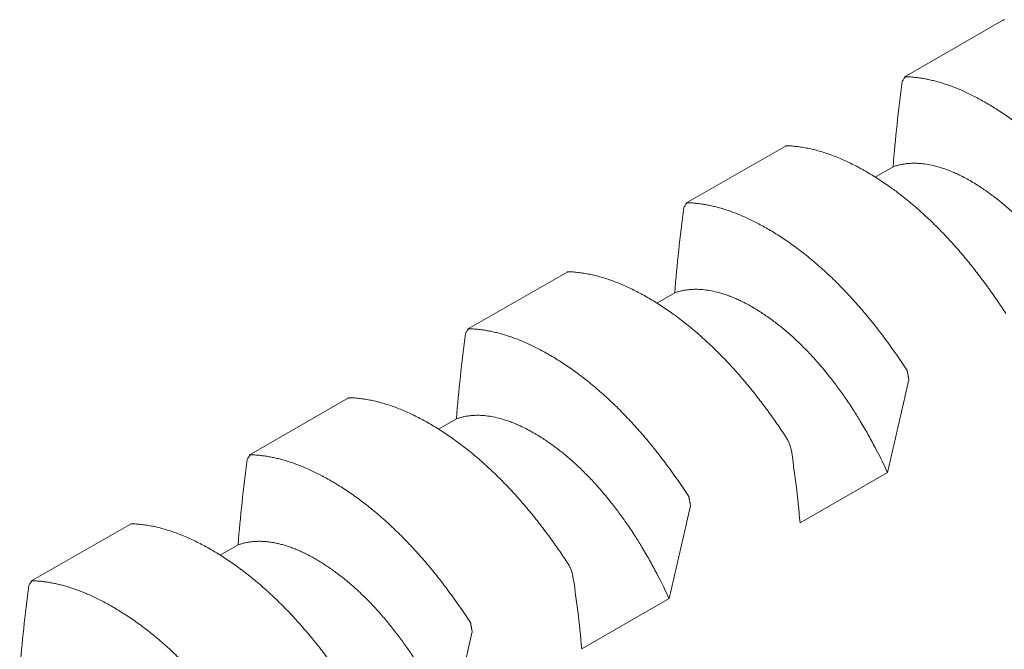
# Model space of a CAD drawing. Header units: millimetres. Extents: x 0 to 594, y 0 to 420.
# Tile 73 of 83: x 492.1 to 498.48, y 365.22 to 369.3. Entities that reach past the tile are written whole.
import ezdxf

# ---------------------------------------------------------------- set-up
doc = ezdxf.new("R2010")
doc.units = ezdxf.units.MM
doc.linetypes.add('K5LT_THIN', pattern=[0])
doc.layers.add('Системный слой', color=7, linetype='Continuous')

# ---------------------------------------------------------------- blocks, each defined once
blk = doc.blocks.new('U3')
at = {"layer": 'Системный слой', "color": 7, "linetype": 'K5LT_THIN', "lineweight": 18}
for p, q in [((497.833, 368.9259), (498.4757, 369.2969)), ((496.4188, 368.1094), (497.068, 368.4816)), ((497.7606, 368.3449), (497.6453, 368.2783)), ((495.0046, 367.2929), (495.6538, 367.6651)), ((496.3463, 367.5284), (496.2311, 367.4618)), ((493.5903, 366.4764), (494.233, 366.8474)), ((494.9321, 366.7119), (494.8169, 366.6453)), ((497.1587, 366.0378), (497.7243, 366.3644)), ((492.1761, 365.6599), (492.8254, 366.0321)), ((493.5179, 365.8954), (493.4027, 365.8288)), ((495.7444, 365.2213), (496.3101, 365.5479))]:
    blk.add_line(p, q, dxfattribs=at)
for points, knots in [([(498.4781, 369.2927), (498.4781, 369.2929), (498.4788, 369.2944), (498.4798, 369.2965), (498.4805, 369.2979), (498.4806, 369.2981), (498.4823, 369.2981)], [0.5459285, 0.5459285, 0.5459285, 0.5459285, 0.5612893, 0.7459796, 0.9001503, 1, 1, 1, 1]), ([(497.8353, 368.9218), (497.8338, 368.9197), (497.8294, 368.9134), (497.8233, 368.9047), (497.8197, 368.8979)], [0.4502903, 0.4502903, 0.4502903, 0.4502903, 0.6666667, 0.9852483, 0.9852483, 0.9852483, 0.9852483]), ([(497.8421, 368.9285), (497.8402, 368.9286), (497.8389, 368.9268), (497.8361, 368.9229), (497.8353, 368.9218)], [0, 0, 0, 0, 0.3333333, 0.4502903, 0.4502903, 0.4502903, 0.4502903]), ([(499.2654, 367.8409), (499.254, 367.8585), (499.2311, 367.8934), (499.1961, 367.9449), (499.1605, 367.9956), (499.1243, 368.0454), (499.0875, 368.0942), (499.0501, 368.142), (499.0123, 368.1887), (498.9741, 368.2341), (498.9356, 368.2783), (498.8968, 368.3211), (498.8578, 368.3626), (498.8187, 368.4026), (498.7794, 368.4411), (498.74, 368.4782), (498.7006, 368.5138), (498.6613, 368.5478), (498.6221, 368.5802), (498.5863, 368.6085), (498.5603, 368.6281), (498.5344, 368.6473), (498.5054, 368.6682), (498.4667, 368.6947), (498.4282, 368.7199), (498.3901, 368.7435), (498.3523, 368.7657), (498.315, 368.7864), (498.2784, 368.8055), (498.2425, 368.823), (498.2074, 368.839), (498.1731, 368.8534), (498.1397, 368.8665), (498.107, 368.8781), (498.075, 368.8884), (498.0438, 368.8975), (498.0131, 368.9053), (497.9831, 368.912), (497.9537, 368.9175), (497.925, 368.9219), (497.8968, 368.9252), (497.8692, 368.9275), (497.8511, 368.9283), (497.8421, 368.9285)], [0, 0, 0, 0, 0.02634, 0.052775, 0.079301, 0.105956, 0.132697, 0.159533, 0.186399, 0.213259, 0.240091, 0.266892, 0.293663, 0.320386, 0.347081, 0.373754, 0.400414, 0.427032, 0.453584, 0.479965, 0.499738, 0.506229, 0.532478, 0.558829, 0.585011, 0.611012, 0.636668, 0.662151, 0.687116, 0.711701, 0.735673, 0.75939, 0.782546, 0.805391, 0.827824, 0.850167, 0.872198, 0.894027, 0.915535, 0.936929, 0.958083, 0.979105, 1, 1, 1, 1]), ([(497.0639, 368.4762), (497.0639, 368.4764), (497.0646, 368.4779), (497.0656, 368.48), (497.0663, 368.4814), (497.0664, 368.4816), (497.068, 368.4816)], [0.5459243, 0.5459243, 0.5459243, 0.5459243, 0.5612868, 0.7459763, 0.9001478, 1, 1, 1, 1]), ([(497.068, 368.4816), (497.0794, 368.4813), (497.1023, 368.4801), (497.1373, 368.4768), (497.1729, 368.4718), (497.2091, 368.4651), (497.246, 368.4568), (497.2833, 368.4468), (497.3211, 368.4352), (497.3593, 368.4219), (497.3978, 368.4071), (497.4366, 368.3907), (497.4756, 368.3727), (497.5148, 368.3533), (497.554, 368.3324), (497.5934, 368.3101), (497.6328, 368.2863), (497.6722, 368.2613), (497.7114, 368.2351), (497.7472, 368.2099), (497.7731, 368.191), (497.799, 368.1716), (497.8281, 368.1492), (497.8667, 368.118), (497.9052, 368.0854), (497.9434, 368.0518), (497.9811, 368.0171), (498.0184, 367.9815), (498.0551, 367.945), (498.0909, 367.9081), (498.126, 367.8705), (498.1603, 367.8327), (498.1938, 367.7944), (498.2264, 367.7559), (498.2584, 367.717), (498.2897, 367.6777), (498.3204, 367.638), (498.3504, 367.5981), (498.3797, 367.5579), (498.4085, 367.5174), (498.4366, 367.4766), (498.4642, 367.4355), (498.4823, 367.4078), (498.4913, 367.3939)], [0, 0, 0, 0, 0.02634, 0.052775, 0.079301, 0.105956, 0.132697, 0.159533, 0.186399, 0.213259, 0.240091, 0.266892, 0.293663, 0.320386, 0.347081, 0.373754, 0.400414, 0.427032, 0.453584, 0.479965, 0.499738, 0.506229, 0.532478, 0.558829, 0.585011, 0.611012, 0.636668, 0.662151, 0.687116, 0.711701, 0.735673, 0.75939, 0.782546, 0.805391, 0.827824, 0.850167, 0.872198, 0.894026, 0.915535, 0.936929, 0.958083, 0.979105, 1, 1, 1, 1]), ([(497.7606, 368.3449), (497.7677, 368.3474), (497.7821, 368.3521), (497.8042, 368.3578), (497.827, 368.3623), (497.8503, 368.3654), (497.8749, 368.3674), (497.9019, 368.368), (497.9359, 368.3667), (497.9765, 368.3621), (498.0231, 368.3529), (498.066, 368.3412), (498.1035, 368.3285), (498.1344, 368.3166), (498.1635, 368.3041), (498.195, 368.2894), (498.23, 368.2716), (498.2686, 368.2499), (498.3042, 368.2282), (498.3369, 368.2069), (498.3664, 368.1866), (498.396, 368.1652), (498.4238, 368.1442), (498.4436, 368.1285), (498.4635, 368.1125), (498.4854, 368.0943), (498.5151, 368.0684), (498.5446, 368.0415), (498.5739, 368.0134), (498.6031, 367.9844), (498.6321, 367.9543), (498.6639, 367.9199), (498.6983, 367.881), (498.735, 367.8373), (498.7678, 367.7963), (498.7968, 367.7586), (498.822, 367.7247), (498.8467, 367.6904), (498.8713, 367.6551), (498.8967, 367.6174), (498.9275, 367.5701), (498.9666, 367.5072), (499.0121, 367.4294), (499.0544, 367.3517), (499.0861, 367.2899), (499.1129, 367.2356), (499.1288, 367.2021), (499.1386, 367.1808)], [0, 0, 0, 0, 0.019411, 0.038863, 0.058341, 0.077822, 0.097283, 0.118879, 0.142628, 0.177154, 0.211649, 0.246143, 0.269832, 0.291356, 0.31072, 0.330082, 0.35587, 0.381654, 0.407442, 0.426765, 0.446068, 0.465342, 0.484619, 0.499997, 0.503892, 0.523184, 0.542465, 0.561714, 0.580941, 0.600162, 0.619369, 0.638567, 0.663868, 0.688907, 0.713692, 0.731833, 0.74972, 0.767241, 0.784651, 0.803214, 0.823048, 0.853533, 0.892434, 0.93014, 0.957299, 0.973195, 1, 1, 1, 1]), ([(496.4279, 368.112), (496.426, 368.1121), (496.4247, 368.1103), (496.4219, 368.1064), (496.4211, 368.1053)], [0, 0, 0, 0, 0.3333333, 0.4502853, 0.4502853, 0.4502853, 0.4502853]), ([(497.8512, 367.0244), (497.8398, 367.042), (497.8169, 367.0769), (497.7819, 367.1284), (497.7463, 367.1791), (497.7101, 367.2289), (497.6733, 367.2777), (497.6359, 367.3255), (497.5981, 367.3722), (497.5599, 367.4176), (497.5214, 367.4618), (497.4826, 367.5046), (497.4436, 367.5461), (497.4045, 367.5861), (497.3652, 367.6246), (497.3258, 367.6617), (497.2864, 367.6973), (497.2471, 367.7313), (497.2079, 367.7637), (497.172, 367.792), (497.1461, 367.8116), (497.1202, 367.8308), (497.0911, 367.8517), (497.0525, 367.8782), (497.014, 367.9034), (496.9759, 367.9271), (496.9381, 367.9492), (496.9008, 367.9699), (496.8641, 367.989), (496.8283, 368.0065), (496.7932, 368.0225), (496.7589, 368.037), (496.7254, 368.05), (496.6928, 368.0616), (496.6608, 368.0719), (496.6295, 368.081), (496.5988, 368.0888), (496.5688, 368.0955), (496.5395, 368.101), (496.5107, 368.1054), (496.4826, 368.1087), (496.455, 368.111), (496.4369, 368.1118), (496.4279, 368.112)], [0, 0, 0, 0, 0.02634, 0.052775, 0.079301, 0.105956, 0.132697, 0.159533, 0.186399, 0.213258, 0.240091, 0.266892, 0.293663, 0.320386, 0.347081, 0.373754, 0.400413, 0.427032, 0.453584, 0.479964, 0.499738, 0.506229, 0.532478, 0.558829, 0.585011, 0.611012, 0.636668, 0.662151, 0.687116, 0.711701, 0.735673, 0.75939, 0.782546, 0.805391, 0.827824, 0.850167, 0.872198, 0.894026, 0.915535, 0.936929, 0.958083, 0.979105, 1, 1, 1, 1]), ([(496.4211, 368.1053), (496.4196, 368.1032), (496.4152, 368.0969), (496.4091, 368.0882), (496.4055, 368.0814)], [0.4502853, 0.4502853, 0.4502853, 0.4502853, 0.6666667, 0.9852484, 0.9852484, 0.9852484, 0.9852484]), ([(495.6497, 367.6597), (495.6497, 367.6599), (495.6504, 367.6614), (495.6514, 367.6635), (495.6521, 367.6649), (495.6522, 367.6651), (495.6538, 367.6651)], [0.545929, 0.545929, 0.545929, 0.545929, 0.5612896, 0.74598, 0.9001505, 1, 1, 1, 1]), ([(495.6538, 367.6651), (495.6652, 367.6648), (495.6881, 367.6636), (495.7231, 367.6603), (495.7587, 367.6553), (495.7949, 367.6486), (495.8317, 367.6403), (495.8691, 367.6303), (495.9069, 367.6187), (495.9451, 367.6054), (495.9836, 367.5906), (496.0224, 367.5742), (496.0614, 367.5562), (496.1005, 367.5368), (496.1398, 367.5159), (496.1792, 367.4936), (496.2186, 367.4698), (496.2579, 367.4448), (496.2971, 367.4186), (496.333, 367.3934), (496.3589, 367.3745), (496.3848, 367.3551), (496.4139, 367.3327), (496.4525, 367.3015), (496.491, 367.2689), (496.5291, 367.2353), (496.5669, 367.2006), (496.6042, 367.165), (496.6409, 367.1285), (496.6767, 367.0916), (496.7118, 367.054), (496.7461, 367.0162), (496.7796, 366.9779), (496.8122, 366.9394), (496.8442, 366.9005), (496.8755, 366.8612), (496.9062, 366.8215), (496.9361, 366.7816), (496.9655, 366.7414), (496.9943, 366.7009), (497.0224, 366.6601), (497.05, 366.619), (497.0681, 366.5913), (497.0771, 366.5774)], [0, 0, 0, 0, 0.02634, 0.052775, 0.079301, 0.105956, 0.132697, 0.159533, 0.186399, 0.213258, 0.240091, 0.266892, 0.293663, 0.320386, 0.347081, 0.373754, 0.400414, 0.427032, 0.453584, 0.479965, 0.499738, 0.506229, 0.532478, 0.558829, 0.585011, 0.611012, 0.636668, 0.662151, 0.687116, 0.711701, 0.735673, 0.75939, 0.782546, 0.805391, 0.827824, 0.850167, 0.872198, 0.894026, 0.915535, 0.936929, 0.958083, 0.979105, 1, 1, 1, 1]), ([(496.3463, 367.5284), (496.3534, 367.5309), (496.3678, 367.5356), (496.39, 367.5413), (496.4128, 367.5458), (496.436, 367.5489), (496.4607, 367.5509), (496.4877, 367.5515), (496.5217, 367.5502), (496.5623, 367.5456), (496.6089, 367.5364), (496.6518, 367.5247), (496.6893, 367.512), (496.7202, 367.5001), (496.7493, 367.4876), (496.7808, 367.4729), (496.8158, 367.4551), (496.8543, 367.4334), (496.89, 367.4117), (496.9227, 367.3904), (496.9522, 367.3701), (496.9818, 367.3487), (497.0095, 367.3277), (497.0294, 367.312), (497.0493, 367.296), (497.0712, 367.2778), (497.1009, 367.2519), (497.1304, 367.225), (497.1597, 367.197), (497.1889, 367.1679), (497.2179, 367.1378), (497.2497, 367.1034), (497.2841, 367.0645), (497.3208, 367.0208), (497.3536, 366.9799), (497.3826, 366.9421), (497.4078, 366.9082), (497.4325, 366.8739), (497.4571, 366.8386), (497.4824, 366.801), (497.5133, 366.7536), (497.5524, 366.6907), (497.5978, 366.6129), (497.6402, 366.5352), (497.6719, 366.4734), (497.6987, 366.4191), (497.7145, 366.3856), (497.7243, 366.3644)], [0, 0, 0, 0, 0.019411, 0.038863, 0.058341, 0.077822, 0.097283, 0.118879, 0.142628, 0.177154, 0.211649, 0.246143, 0.269832, 0.291356, 0.31072, 0.330082, 0.35587, 0.381654, 0.407442, 0.426765, 0.446068, 0.465342, 0.484619, 0.499997, 0.503892, 0.523184, 0.542465, 0.561714, 0.580941, 0.600162, 0.619369, 0.638567, 0.663868, 0.688907, 0.713692, 0.731833, 0.74972, 0.767241, 0.784651, 0.803214, 0.823048, 0.853533, 0.892434, 0.93014, 0.957299, 0.973195, 1, 1, 1, 1]), ([(495.0069, 367.2888), (495.0054, 367.2867), (495.0009, 367.2804), (494.9949, 367.2717), (494.9913, 367.2649)], [0.4502898, 0.4502898, 0.4502898, 0.4502898, 0.6666667, 0.9852483, 0.9852483, 0.9852483, 0.9852483]), ([(495.0137, 367.2955), (495.0118, 367.2956), (495.0105, 367.2938), (495.0077, 367.2899), (495.0069, 367.2888)], [0, 0, 0, 0, 0.3333333, 0.4502898, 0.4502898, 0.4502898, 0.4502898]), ([(496.4369, 366.2079), (496.4256, 366.2255), (496.4027, 366.2604), (496.3677, 366.3119), (496.3321, 366.3626), (496.2959, 366.4124), (496.259, 366.4612), (496.2217, 366.509), (496.1839, 366.5557), (496.1457, 366.6011), (496.1072, 366.6453), (496.0684, 366.6881), (496.0294, 366.7296), (495.9902, 366.7696), (495.951, 366.8081), (495.9116, 366.8452), (495.8722, 366.8808), (495.8328, 366.9148), (495.7936, 366.9472), (495.7578, 366.9755), (495.7319, 366.9952), (495.706, 367.0143), (495.6769, 367.0352), (495.6383, 367.0617), (495.5998, 367.0869), (495.5616, 367.1106), (495.5239, 367.1327), (495.4866, 367.1534), (495.4499, 367.1725), (495.4141, 367.19), (495.379, 367.206), (495.3447, 367.2205), (495.3112, 367.2335), (495.2786, 367.2451), (495.2466, 367.2554), (495.2153, 367.2645), (495.1846, 367.2723), (495.1546, 367.279), (495.1253, 367.2845), (495.0965, 367.2889), (495.0684, 367.2922), (495.0408, 367.2945), (495.0227, 367.2953), (495.0137, 367.2955)], [0, 0, 0, 0, 0.02634, 0.052775, 0.079301, 0.105956, 0.132697, 0.159533, 0.186399, 0.213259, 0.240091, 0.266892, 0.293663, 0.320386, 0.347081, 0.373754, 0.400414, 0.427032, 0.453584, 0.479965, 0.499738, 0.506229, 0.532478, 0.558829, 0.585011, 0.611012, 0.636668, 0.662151, 0.687116, 0.711701, 0.735673, 0.75939, 0.782546, 0.805391, 0.827824, 0.850167, 0.872198, 0.894027, 0.915535, 0.936929, 0.958083, 0.979105, 1, 1, 1, 1]), ([(497.8621, 366.9628), (497.8629, 366.9636), (497.8625, 366.966), (497.8618, 366.9702), (497.861, 366.9754), (497.86, 366.981), (497.8592, 366.9858), (497.8584, 366.9905), (497.8575, 366.9956), (497.8563, 367.0022), (497.8549, 367.0104), (497.8536, 367.0175), (497.8529, 367.0212), (497.8528, 367.0218), (497.8512, 367.0244)], [0.0207323, 0.0207323, 0.0207323, 0.0207323, 0.0428738, 0.0907082, 0.1467339, 0.1992068, 0.2507104, 0.2970713, 0.3612259, 0.4410504, 0.5612888, 0.745979, 0.9001498, 1, 1, 1, 1]), ([(497.7243, 366.3644), (497.7301, 366.3891), (497.7388, 366.4262), (497.7504, 366.476), (497.7591, 366.5134), (497.7679, 366.551), (497.7765, 366.5884), (497.7852, 366.626), (497.7939, 366.6636), (497.8054, 366.7135), (497.8196, 366.7758), (497.8395, 366.863), (497.8537, 366.9254), (497.8621, 366.9628)], [0, 0, 0, 0, 0.123718, 0.186012, 0.249454, 0.311365, 0.374222, 0.437076, 0.499829, 0.562449, 0.68732, 0.812104, 1, 1, 1, 1]), ([(494.2354, 366.8432), (494.2355, 366.8434), (494.2362, 366.8449), (494.2372, 366.847), (494.2378, 366.8484), (494.238, 366.8486), (494.2396, 366.8486)], [0.5459248, 0.5459248, 0.5459248, 0.5459248, 0.5612871, 0.7459767, 0.9001481, 1, 1, 1, 1]), ([(494.2396, 366.8486), (494.251, 366.8483), (494.2739, 366.8471), (494.3089, 366.8438), (494.3445, 366.8388), (494.3807, 366.8321), (494.4175, 366.8238), (494.4549, 366.8138), (494.4927, 366.8022), (494.5309, 366.7889), (494.5694, 366.7741), (494.6082, 366.7577), (494.6472, 366.7397), (494.6863, 366.7203), (494.7256, 366.6994), (494.765, 366.6771), (494.8044, 366.6534), (494.8437, 366.6283), (494.8829, 366.6021), (494.9187, 366.5769), (494.9447, 366.558), (494.9706, 366.5386), (494.9996, 366.5162), (495.0383, 366.485), (495.0768, 366.4524), (495.1149, 366.4188), (495.1527, 366.3841), (495.19, 366.3485), (495.2266, 366.312), (495.2625, 366.2751), (495.2976, 366.2375), (495.3319, 366.1997), (495.3653, 366.1614), (495.398, 366.1229), (495.43, 366.084), (495.4612, 366.0447), (495.4919, 366.005), (495.5219, 365.9651), (495.5513, 365.9249), (495.58, 365.8844), (495.6082, 365.8436), (495.6358, 365.8025), (495.6539, 365.7748), (495.6628, 365.761)], [0, 0, 0, 0, 0.02634, 0.052775, 0.079301, 0.105956, 0.132697, 0.159533, 0.186399, 0.213259, 0.240091, 0.266892, 0.293663, 0.320386, 0.347081, 0.373754, 0.400414, 0.427032, 0.453584, 0.479965, 0.499738, 0.506229, 0.532478, 0.558829, 0.585011, 0.611012, 0.636668, 0.662151, 0.687116, 0.711701, 0.735673, 0.75939, 0.782546, 0.805391, 0.827824, 0.850167, 0.872198, 0.894026, 0.915535, 0.936929, 0.958083, 0.979105, 1, 1, 1, 1]), ([(494.9321, 366.7119), (494.9392, 366.7144), (494.9536, 366.7191), (494.9758, 366.7248), (494.9985, 366.7293), (495.0218, 366.7324), (495.0465, 366.7344), (495.0735, 366.735), (495.1075, 366.7337), (495.1481, 366.7291), (495.1947, 366.7199), (495.2375, 366.7082), (495.2751, 366.6955), (495.306, 366.6836), (495.3351, 366.6711), (495.3666, 366.6564), (495.4015, 366.6386), (495.4401, 366.6169), (495.4758, 366.5952), (495.5085, 366.5739), (495.538, 366.5536), (495.5676, 366.5322), (495.5953, 366.5112), (495.6152, 366.4955), (495.6351, 366.4795), (495.657, 366.4613), (495.6866, 366.4354), (495.7162, 366.4085), (495.7455, 366.3805), (495.7747, 366.3514), (495.8037, 366.3213), (495.8355, 366.2869), (495.8698, 366.248), (495.9066, 366.2043), (495.9394, 366.1634), (495.9684, 366.1256), (495.9936, 366.0917), (496.0182, 366.0574), (496.0429, 366.0221), (496.0682, 365.9845), (496.0991, 365.9371), (496.1382, 365.8742), (496.1836, 365.7964), (496.226, 365.7187), (496.2577, 365.6569), (496.2844, 365.6026), (496.3003, 365.5691), (496.3101, 365.5479)], [0, 0, 0, 0, 0.019411, 0.038863, 0.058341, 0.077822, 0.097283, 0.118879, 0.142628, 0.177154, 0.211649, 0.246143, 0.269832, 0.291356, 0.31072, 0.330082, 0.35587, 0.381654, 0.407442, 0.426765, 0.446068, 0.465342, 0.484619, 0.499997, 0.503892, 0.523184, 0.542465, 0.561714, 0.580941, 0.600162, 0.619369, 0.638567, 0.663868, 0.688907, 0.713692, 0.731833, 0.74972, 0.767241, 0.784651, 0.803214, 0.823048, 0.853533, 0.892434, 0.93014, 0.957299, 0.973195, 1, 1, 1, 1]), ([(497.0771, 366.5774), (497.079, 366.5744), (497.0809, 366.5697), (497.0885, 366.5511), (497.0959, 366.5326), (497.0995, 366.5225)], [0, 0, 0, 0, 0.3333333, 0.6666667, 0.9852484, 0.9852484, 0.9852484, 0.9852484]), ([(493.5927, 366.4723), (493.5912, 366.4702), (493.5867, 366.4639), (493.5807, 366.4552), (493.5771, 366.4484)], [0.4502847, 0.4502847, 0.4502847, 0.4502847, 0.6666667, 0.9852484, 0.9852484, 0.9852484, 0.9852484]), ([(493.5995, 366.479), (493.5976, 366.4791), (493.5963, 366.4773), (493.5935, 366.4734), (493.5927, 366.4723)], [0, 0, 0, 0, 0.3333333, 0.4502847, 0.4502847, 0.4502847, 0.4502847]), ([(495.0227, 365.3914), (495.0114, 365.409), (494.9885, 365.4439), (494.9535, 365.4954), (494.9179, 365.5461), (494.8816, 365.5959), (494.8448, 365.6447), (494.8075, 365.6925), (494.7697, 365.7392), (494.7315, 365.7846), (494.693, 365.8288), (494.6542, 365.8716), (494.6152, 365.9131), (494.576, 365.9531), (494.5368, 365.9916), (494.4974, 366.0287), (494.458, 366.0643), (494.4186, 366.0983), (494.3794, 366.1307), (494.3436, 366.159), (494.3177, 366.1787), (494.2918, 366.1978), (494.2627, 366.2187), (494.224, 366.2452), (494.1855, 366.2704), (494.1474, 366.2941), (494.1097, 366.3162), (494.0724, 366.3369), (494.0357, 366.356), (493.9999, 366.3735), (493.9647, 366.3895), (493.9305, 366.404), (493.897, 366.417), (493.8644, 366.4286), (493.8324, 366.4389), (493.8011, 366.448), (493.7704, 366.4558), (493.7404, 366.4625), (493.711, 366.468), (493.6823, 366.4724), (493.6541, 366.4757), (493.6266, 366.478), (493.6085, 366.4788), (493.5995, 366.479)], [0, 0, 0, 0, 0.02634, 0.052775, 0.079301, 0.105956, 0.132697, 0.159533, 0.186399, 0.213258, 0.240091, 0.266892, 0.293663, 0.320386, 0.347081, 0.373754, 0.400413, 0.427032, 0.453584, 0.479964, 0.499738, 0.506229, 0.532478, 0.558829, 0.585011, 0.611012, 0.636668, 0.662151, 0.687116, 0.711701, 0.735673, 0.75939, 0.782546, 0.805391, 0.827824, 0.850167, 0.872198, 0.894026, 0.915535, 0.936929, 0.958083, 0.979105, 1, 1, 1, 1]), ([(496.4479, 366.1463), (496.4487, 366.1471), (496.4483, 366.1495), (496.4476, 366.1537), (496.4467, 366.1589), (496.4458, 366.1645), (496.445, 366.1693), (496.4442, 366.174), (496.4433, 366.1791), (496.4421, 366.1857), (496.4407, 366.1939), (496.4394, 366.201), (496.4387, 366.2047), (496.4386, 366.2053), (496.4369, 366.2079)], [0.0207323, 0.0207323, 0.0207323, 0.0207323, 0.0428737, 0.0907079, 0.1467335, 0.1992061, 0.2507096, 0.2970702, 0.3612244, 0.4410485, 0.5612863, 0.745976, 0.9001477, 1, 1, 1, 1]), ([(496.3101, 365.5479), (496.3159, 365.5726), (496.3246, 365.6097), (496.3362, 365.6595), (496.3449, 365.6969), (496.3536, 365.7345), (496.3623, 365.7719), (496.371, 365.8096), (496.3797, 365.8471), (496.3911, 365.897), (496.4054, 365.9593), (496.4253, 366.0465), (496.4395, 366.1089), (496.4479, 366.1463)], [0, 0, 0, 0, 0.123718, 0.186012, 0.249454, 0.311365, 0.374222, 0.437076, 0.499829, 0.562449, 0.68732, 0.812104, 1, 1, 1, 1]), ([(492.8212, 366.0268), (492.8213, 366.0269), (492.822, 366.0284), (492.823, 366.0305), (492.8236, 366.0319), (492.8237, 366.0321), (492.8254, 366.0321)], [0.5459292, 0.5459292, 0.5459292, 0.5459292, 0.5612901, 0.7459805, 0.9001509, 1, 1, 1, 1]), ([(492.8254, 366.0321), (492.8368, 366.0318), (492.8597, 366.0306), (492.8947, 366.0273), (492.9303, 366.0223), (492.9665, 366.0156), (493.0033, 366.0073), (493.0407, 365.9973), (493.0785, 365.9857), (493.1167, 365.9724), (493.1552, 365.9576), (493.194, 365.9412), (493.233, 365.9232), (493.2721, 365.9038), (493.3114, 365.8829), (493.3508, 365.8606), (493.3902, 365.8369), (493.4295, 365.8118), (493.4687, 365.7856), (493.5045, 365.7604), (493.5305, 365.7415), (493.5564, 365.7221), (493.5854, 365.6997), (493.6241, 365.6685), (493.6626, 365.6359), (493.7007, 365.6023), (493.7385, 365.5676), (493.7757, 365.532), (493.8124, 365.4955), (493.8483, 365.4586), (493.8834, 365.4211), (493.9176, 365.3832), (493.9511, 365.3449), (493.9838, 365.3064), (494.0157, 365.2675), (494.047, 365.2282), (494.0777, 365.1885), (494.1077, 365.1486), (494.1371, 365.1084), (494.1658, 365.0679), (494.194, 365.0271), (494.2216, 364.986), (494.2397, 364.9583), (494.2486, 364.9445)], [0, 0, 0, 0, 0.02634, 0.052775, 0.079301, 0.105956, 0.132697, 0.159533, 0.186399, 0.213259, 0.240091, 0.266892, 0.293663, 0.320386, 0.347081, 0.373754, 0.400414, 0.427032, 0.453584, 0.479965, 0.499738, 0.506229, 0.532478, 0.558829, 0.585011, 0.611012, 0.636668, 0.662151, 0.687116, 0.711701, 0.735673, 0.75939, 0.782546, 0.805391, 0.827824, 0.850167, 0.872198, 0.894026, 0.915535, 0.936929, 0.958083, 0.979105, 1, 1, 1, 1]), ([(493.5179, 365.8954), (493.5249, 365.8979), (493.5392, 365.9025), (493.5613, 365.9082), (493.5839, 365.9127), (493.6071, 365.9159), (493.6309, 365.9178), (493.6552, 365.9184), (493.6801, 365.9178), (493.7055, 365.9158), (493.7313, 365.9126), (493.7575, 365.908), (493.7841, 365.9022), (493.8111, 365.895), (493.8384, 365.8867), (493.8661, 365.877), (493.894, 365.8662), (493.9221, 365.8541), (493.9505, 365.8408), (493.979, 365.8263), (494.0077, 365.8107), (494.0364, 365.7941), (494.0652, 365.7763), (494.0939, 365.7576), (494.1226, 365.7379), (494.1513, 365.7172), (494.1794, 365.6961), (494.1984, 365.6811), (494.2173, 365.6659), (494.2368, 365.6498), (494.2654, 365.6252), (494.294, 365.5993), (494.3227, 365.5723), (494.3513, 365.5441), (494.3798, 365.5149), (494.4081, 365.4848), (494.436, 365.4538), (494.4635, 365.4222), (494.4904, 365.39), (494.5169, 365.3573), (494.5427, 365.3242), (494.5679, 365.2907), (494.5926, 365.257), (494.6166, 365.223), (494.64, 365.1888), (494.6626, 365.1548), (494.6845, 365.1209), (494.7056, 365.0872), (494.7259, 365.0538), (494.7455, 365.0208), (494.7644, 364.9879), (494.7827, 364.9552), (494.8005, 364.9227), (494.8176, 364.8905), (494.8342, 364.8584), (494.8503, 364.8266), (494.8659, 364.7948), (494.8811, 364.7631), (494.891, 364.7419), (494.8959, 364.7314)], [0, 0, 0, 0, 0.019523, 0.039003, 0.058455, 0.077893, 0.097344, 0.116789, 0.136218, 0.15561, 0.174983, 0.194331, 0.213659, 0.232954, 0.252243, 0.271527, 0.290806, 0.310075, 0.329351, 0.348615, 0.367854, 0.387025, 0.406147, 0.425188, 0.44418, 0.463093, 0.48194, 0.49977, 0.500697, 0.519472, 0.538386, 0.557445, 0.576579, 0.595704, 0.614745, 0.6337, 0.652425, 0.670972, 0.689214, 0.70731, 0.725068, 0.742625, 0.759889, 0.777064, 0.79388, 0.810435, 0.826538, 0.842454, 0.857903, 0.873075, 0.887885, 0.902604, 0.917045, 0.931295, 0.94526, 0.959129, 0.972826, 0.986447, 1, 1, 1, 1]), ([(495.6628, 365.761), (495.6648, 365.7579), (495.6667, 365.7532), (495.6743, 365.7346), (495.6817, 365.7161), (495.6853, 365.706)], [0, 0, 0, 0, 0.3333333, 0.6666667, 0.9852482, 0.9852482, 0.9852482, 0.9852482]), ([(492.1785, 365.6558), (492.177, 365.6537), (492.1725, 365.6474), (492.1665, 365.6387), (492.1629, 365.6319)], [0.4502894, 0.4502894, 0.4502894, 0.4502894, 0.6666667, 0.9852483, 0.9852483, 0.9852483, 0.9852483]), ([(492.1853, 365.6625), (492.1834, 365.6626), (492.1821, 365.6608), (492.1793, 365.6569), (492.1785, 365.6558)], [0, 0, 0, 0, 0.3333333, 0.4502894, 0.4502894, 0.4502894, 0.4502894]), ([(493.6085, 364.5749), (493.5972, 364.5925), (493.5742, 364.6274), (493.5393, 364.6789), (493.5037, 364.7296), (493.4674, 364.7794), (493.4306, 364.8282), (493.3933, 364.876), (493.3555, 364.9227), (493.3173, 364.9681), (493.2788, 365.0123), (493.24, 365.0551), (493.201, 365.0966), (493.1618, 365.1366), (493.1225, 365.1751), (493.0832, 365.2122), (493.0438, 365.2478), (493.0044, 365.2818), (492.9652, 365.3142), (492.9294, 365.3425), (492.9035, 365.3622), (492.8776, 365.3813), (492.8485, 365.4022), (492.8098, 365.4287), (492.7713, 365.4539), (492.7332, 365.4776), (492.6954, 365.4998), (492.6582, 365.5204), (492.6215, 365.5395), (492.5856, 365.557), (492.5505, 365.573), (492.5163, 365.5875), (492.4828, 365.6005), (492.4502, 365.6121), (492.4182, 365.6224), (492.3869, 365.6315), (492.3562, 365.6393), (492.3262, 365.646), (492.2968, 365.6515), (492.2681, 365.6559), (492.2399, 365.6592), (492.2123, 365.6615), (492.1942, 365.6623), (492.1853, 365.6625)], [0, 0, 0, 0, 0.02634, 0.052775, 0.079301, 0.105956, 0.132697, 0.159533, 0.186399, 0.213259, 0.240091, 0.266892, 0.293663, 0.320386, 0.347081, 0.373754, 0.400414, 0.427032, 0.453584, 0.479965, 0.499738, 0.506229, 0.532478, 0.558829, 0.585011, 0.611012, 0.636668, 0.662151, 0.687116, 0.711701, 0.735673, 0.75939, 0.782546, 0.805391, 0.827824, 0.850167, 0.872198, 0.894027, 0.915535, 0.936929, 0.958083, 0.979105, 1, 1, 1, 1]), ([(495.0337, 365.3298), (495.0345, 365.3306), (495.0341, 365.333), (495.0334, 365.3372), (495.0325, 365.3424), (495.0316, 365.348), (495.0308, 365.3528), (495.03, 365.3575), (495.0291, 365.3626), (495.0279, 365.3692), (495.0265, 365.3774), (495.0252, 365.3845), (495.0245, 365.3882), (495.0244, 365.3888), (495.0227, 365.3914)], [0.0207323, 0.0207323, 0.0207323, 0.0207323, 0.0428738, 0.0907081, 0.1467339, 0.1992067, 0.2507103, 0.2970712, 0.3612257, 0.4410502, 0.5612885, 0.7459787, 0.9001496, 1, 1, 1, 1]), ([(494.8959, 364.7314), (494.9017, 364.7561), (494.9104, 364.7932), (494.922, 364.843), (494.9307, 364.8804), (494.9394, 364.918), (494.9481, 364.9555), (494.9568, 364.9931), (494.9655, 365.0306), (494.9769, 365.0805), (494.9912, 365.1428), (495.0111, 365.23), (495.0252, 365.2924), (495.0337, 365.3298)], [0, 0, 0, 0, 0.123718, 0.186012, 0.249454, 0.311365, 0.374222, 0.437076, 0.499829, 0.562449, 0.68732, 0.812104, 1, 1, 1, 1])]:
    blk.add_open_spline(points, degree=3, knots=knots, dxfattribs=at)
for points in [[(497.8197, 368.8979), (497.808, 368.8049), (497.7846, 368.619), (497.7686, 368.4362), (497.7606, 368.3449)], [(496.4055, 368.0814), (496.3938, 367.9885), (496.3704, 367.8025), (496.3544, 367.6197), (496.3463, 367.5284)], [(494.9913, 367.2649), (494.9796, 367.172), (494.9562, 366.986), (494.9401, 366.8032), (494.9321, 366.7119)], [(497.0995, 366.5225), (497.1112, 366.443), (497.1346, 366.2841), (497.1506, 366.1199), (497.1587, 366.0378)], [(493.5771, 366.4484), (493.5654, 366.3555), (493.542, 366.1695), (493.5259, 365.9867), (493.5179, 365.8954)], [(495.6853, 365.706), (495.697, 365.6265), (495.7204, 365.4677), (495.7364, 365.3034), (495.7444, 365.2213)], [(492.1629, 365.6319), (492.1512, 365.539), (492.1277, 365.353), (492.1117, 365.1703), (492.1037, 365.0789)]]:
    blk.add_open_spline(points, degree=3, dxfattribs=at)

msp = doc.modelspace()

# ---------------------------------------------------------------- block references
at = {"layer": 'Системный слой'}
msp.add_blockref('U3', (0, 0), dxfattribs=at)

doc.saveas('drawing.dxf')
